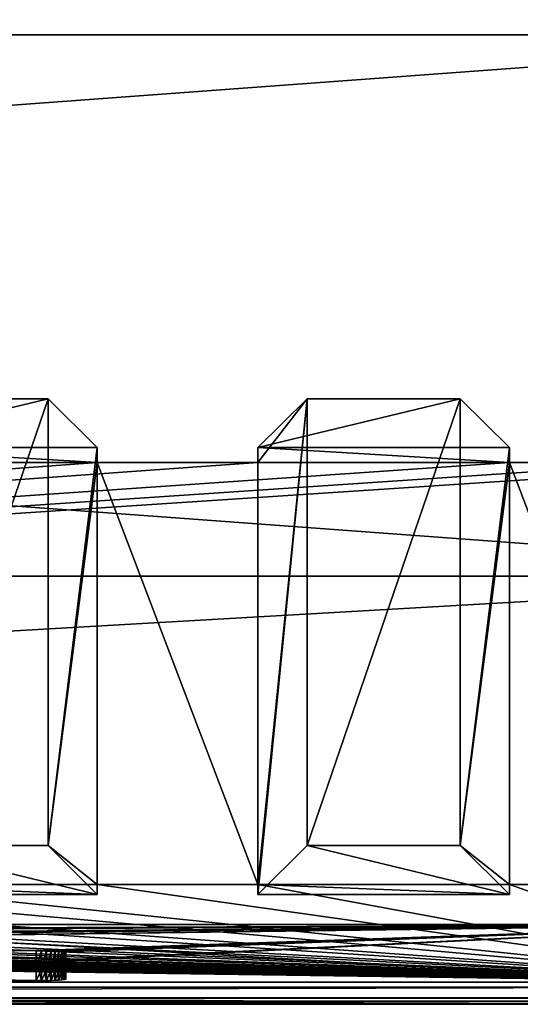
# Model space of a CAD drawing. Header units: inches. Extents: x -17.4 to 17.4, y 0 to 14.
# Tile 23 of 26: x 12.7 to 15.1, y 0 to 4.6. Entities that reach past the tile are written whole.
import ezdxf

# ---------------------------------------------------------------- set-up
doc = ezdxf.new("R2010")
doc.units = ezdxf.units.IN
doc.header["$LTSCALE"] = 65.185185
doc.header["$MEASUREMENT"] = 0
for name, color, linetype in [('10', 7, 'CONTINUOUS'), ('11', 7, 'CONTINUOUS'), ('113', 7, 'CONTINUOUS'), ('115', 7, 'CONTINUOUS'), ('116', 7, 'CONTINUOUS'), ('117', 7, 'CONTINUOUS'), ('12', 7, 'CONTINUOUS'), ('13', 7, 'CONTINUOUS'), ('133', 7, 'CONTINUOUS'), ('134', 7, 'CONTINUOUS'), ('15', 7, 'CONTINUOUS'), ('17', 7, 'CONTINUOUS'), ('173', 7, 'CONTINUOUS'), ('174', 7, 'CONTINUOUS'), ('175', 7, 'CONTINUOUS'), ('176', 7, 'CONTINUOUS'), ('177', 7, 'CONTINUOUS'), ('178', 7, 'CONTINUOUS'), ('18', 7, 'CONTINUOUS'), ('19', 7, 'CONTINUOUS'), ('20', 7, 'CONTINUOUS'), ('21', 7, 'CONTINUOUS'), ('22', 7, 'CONTINUOUS'), ('23', 7, 'CONTINUOUS'), ('3', 7, 'CONTINUOUS'), ('4', 7, 'CONTINUOUS'), ('5', 7, 'CONTINUOUS'), ('6', 7, 'CONTINUOUS'), ('64', 7, 'CONTINUOUS'), ('65', 7, 'CONTINUOUS'), ('66', 7, 'CONTINUOUS'), ('67', 7, 'CONTINUOUS'), ('68', 7, 'CONTINUOUS'), ('7', 7, 'CONTINUOUS'), ('8', 7, 'CONTINUOUS'), ('9', 7, 'CONTINUOUS')]:
    doc.layers.add(name, color=color, linetype=linetype)

msp = doc.modelspace()

# ---------------------------------------------------------------- linework, layer by layer
at = {"layer": '10', "color": 7, "linetype": 'CONTINUOUS'}
for points in [[(-17.226, 0, -0.5), (17.226, 0, -0.5), (-17.226, -0.015, -0.5), (-17.226, 0, -0.5)], [(17.226, 0, -0.5), (-17.226, -0.03, -0.5), (-17.226, -0.015, -0.5), (17.226, 0, -0.5)], [(-17.226, -0.03, -0.5), (17.226, 0, -0.5), (17.226, -0.015, -0.5), (-17.226, -0.03, -0.5)], [(17.226, -0.03, -0.5), (-17.226, -0.03, -0.5), (17.226, -0.015, -0.5), (17.226, -0.03, -0.5)]]:
    msp.add_3dface(points, dxfattribs=at)
at = {"layer": '11', "color": 7, "linetype": 'CONTINUOUS'}
for points in [[(17.1635, 1.97, -0.03), (17.1635, 0, -0.03), (-17.1635, 0, -0.03), (17.1635, 1.97, -0.03)], [(17.1635, 1.97, -0.03), (-17.1635, 0, -0.03), (-17.1635, 1.97, -0.03), (17.1635, 1.97, -0.03)]]:
    msp.add_3dface(points, dxfattribs=at)
at = {"layer": '113', "color": 7, "linetype": 'CONTINUOUS'}
for points in [[(12.8155, 0.0805, 20.1874), (7.1845, 0.0805, 20.1874), (12.8155, 0.132, 19.2048), (12.8155, 0.0805, 20.1874)], [(12.8155, 0.132, 19.2048), (7.1845, 0.0805, 20.1874), (7.1845, 0.132, 19.2048), (12.8155, 0.132, 19.2048)], [(12.8394, 0.1319, 19.2069), (12.8155, 0.0805, 20.1874), (12.8155, 0.132, 19.2048), (12.8394, 0.1319, 19.2069)], [(12.8394, 0.0807, 20.1853), (12.8155, 0.0805, 20.1874), (12.8394, 0.1319, 19.2069), (12.8394, 0.0807, 20.1853)], [(12.8625, 0.1316, 19.2131), (12.8394, 0.0807, 20.1853), (12.8394, 0.1319, 19.2069), (12.8625, 0.1316, 19.2131)], [(12.8625, 0.081, 20.1792), (12.8394, 0.0807, 20.1853), (12.8625, 0.1316, 19.2131), (12.8625, 0.081, 20.1792)], [(12.8842, 0.1311, 19.2232), (12.8625, 0.081, 20.1792), (12.8625, 0.1316, 19.2131), (12.8842, 0.1311, 19.2232)], [(12.8842, 0.0815, 20.169), (12.8625, 0.081, 20.1792), (12.8842, 0.1311, 19.2232), (12.8842, 0.0815, 20.169)], [(12.9039, 0.1304, 19.2369), (12.8842, 0.0815, 20.169), (12.8842, 0.1311, 19.2232), (12.9039, 0.1304, 19.2369)], [(12.9039, 0.0822, 20.1553), (12.8842, 0.0815, 20.169), (12.9039, 0.1304, 19.2369), (12.9039, 0.0822, 20.1553)], [(12.9208, 0.1295, 19.2538), (12.9039, 0.0822, 20.1553), (12.9039, 0.1304, 19.2369), (12.9208, 0.1295, 19.2538)], [(12.9208, 0.0831, 20.1384), (12.9039, 0.0822, 20.1553), (12.9208, 0.1295, 19.2538), (12.9208, 0.0831, 20.1384)], [(12.9346, 0.1284, 19.2734), (12.9208, 0.0831, 20.1384), (12.9208, 0.1295, 19.2538), (12.9346, 0.1284, 19.2734)], [(12.9346, 0.0841, 20.1188), (12.9208, 0.0831, 20.1384), (12.9346, 0.1284, 19.2734), (12.9346, 0.0841, 20.1188)], [(12.9447, 0.1273, 19.2951), (12.9346, 0.0841, 20.1188), (12.9346, 0.1284, 19.2734), (12.9447, 0.1273, 19.2951)], [(12.9447, 0.0853, 20.0971), (12.9346, 0.0841, 20.1188), (12.9447, 0.1273, 19.2951), (12.9447, 0.0853, 20.0971)], [(12.9509, 0.1261, 19.3182), (12.9447, 0.0853, 20.0971), (12.9447, 0.1273, 19.2951), (12.9509, 0.1261, 19.3182)], [(12.9509, 0.0865, 20.074), (12.9447, 0.0853, 20.0971), (12.9509, 0.1261, 19.3182), (12.9509, 0.0865, 20.074)], [(12.953, 0.1249, 19.3421), (12.9509, 0.0865, 20.074), (12.9509, 0.1261, 19.3182), (12.953, 0.1249, 19.3421)], [(12.953, 0.0877, 20.0501), (12.9509, 0.0865, 20.074), (12.953, 0.1249, 19.3421), (12.953, 0.0877, 20.0501)]]:
    msp.add_3dface(points, dxfattribs=at)
at = {"layer": '115', "color": 7, "linetype": 'CONTINUOUS'}
for points in [[(7.1845, 0.2219, 19.2095), (12.8155, 0.2219, 19.2095), (7.1845, 0.132, 19.2048), (7.1845, 0.2219, 19.2095)], [(12.8155, 0.2219, 19.2095), (12.8155, 0.132, 19.2048), (7.1845, 0.132, 19.2048), (12.8155, 0.2219, 19.2095)]]:
    msp.add_3dface(points, dxfattribs=at)
at = {"layer": '116', "color": 7, "linetype": 'CONTINUOUS'}
for points in [[(12.953, 0.2147, 19.3468), (12.953, 0.1776, 20.0548), (12.953, 0.1249, 19.3421), (12.953, 0.2147, 19.3468)], [(12.953, 0.1776, 20.0548), (12.953, 0.0877, 20.0501), (12.953, 0.1249, 19.3421), (12.953, 0.1776, 20.0548)]]:
    msp.add_3dface(points, dxfattribs=at)
at = {"layer": '117', "color": 7, "linetype": 'CONTINUOUS'}
for points in [[(12.8155, 0.1704, 20.1921), (7.1845, 0.1704, 20.1921), (12.8155, 0.0805, 20.1874), (12.8155, 0.1704, 20.1921)], [(7.1845, 0.1704, 20.1921), (7.1845, 0.0805, 20.1874), (12.8155, 0.0805, 20.1874), (7.1845, 0.1704, 20.1921)]]:
    msp.add_3dface(points, dxfattribs=at)
at = {"layer": '12', "color": 7, "linetype": 'CONTINUOUS'}
for points in [[(17.1635, 1.97), (17.1635, 1.97, -0.03), (-17.1635, 1.97, -0.03), (17.1635, 1.97)], [(17.1635, 1.97), (-17.1635, 1.97, -0.03), (-17.1635, 1.97), (17.1635, 1.97)]]:
    msp.add_3dface(points, dxfattribs=at)
at = {"layer": '13', "color": 7, "linetype": 'CONTINUOUS'}
for points in [[(13.7058, 14), (17.1635, 4.5), (-17.1635, 1.97), (13.7058, 14)], [(-13.7058, 14), (13.7058, 14), (-17.1635, 1.97), (-13.7058, 14)], [(17.1635, 4.5), (17.1635, 1.97), (-17.1635, 1.97), (17.1635, 4.5)]]:
    msp.add_3dface(points, dxfattribs=at)
at = {"layer": '133', "color": 7, "linetype": 'CONTINUOUS'}
for points in [[(12.8155, 0.2219, 19.2095), (12.8394, 0.2218, 19.2116), (12.8155, 0.132, 19.2048), (12.8155, 0.2219, 19.2095)], [(12.8394, 0.2218, 19.2116), (12.8394, 0.1319, 19.2069), (12.8155, 0.132, 19.2048), (12.8394, 0.2218, 19.2116)], [(12.8394, 0.2218, 19.2116), (12.8625, 0.2215, 19.2178), (12.8394, 0.1319, 19.2069), (12.8394, 0.2218, 19.2116)], [(12.8625, 0.2215, 19.2178), (12.8625, 0.1316, 19.2131), (12.8394, 0.1319, 19.2069), (12.8625, 0.2215, 19.2178)], [(12.8625, 0.2215, 19.2178), (12.8842, 0.221, 19.2279), (12.8625, 0.1316, 19.2131), (12.8625, 0.2215, 19.2178)], [(12.8842, 0.221, 19.2279), (12.8842, 0.1311, 19.2232), (12.8625, 0.1316, 19.2131), (12.8842, 0.221, 19.2279)], [(12.8842, 0.221, 19.2279), (12.9039, 0.2202, 19.2416), (12.8842, 0.1311, 19.2232), (12.8842, 0.221, 19.2279)], [(12.9039, 0.2202, 19.2416), (12.9039, 0.1304, 19.2369), (12.8842, 0.1311, 19.2232), (12.9039, 0.2202, 19.2416)], [(12.9039, 0.2202, 19.2416), (12.9208, 0.2194, 19.2585), (12.9039, 0.1304, 19.2369), (12.9039, 0.2202, 19.2416)], [(12.9208, 0.2194, 19.2585), (12.9208, 0.1295, 19.2538), (12.9039, 0.1304, 19.2369), (12.9208, 0.2194, 19.2585)], [(12.9208, 0.2194, 19.2585), (12.9346, 0.2183, 19.2781), (12.9208, 0.1295, 19.2538), (12.9208, 0.2194, 19.2585)], [(12.9346, 0.2183, 19.2781), (12.9346, 0.1284, 19.2734), (12.9208, 0.1295, 19.2538), (12.9346, 0.2183, 19.2781)], [(12.9346, 0.2183, 19.2781), (12.9447, 0.2172, 19.2998), (12.9346, 0.1284, 19.2734), (12.9346, 0.2183, 19.2781)], [(12.9447, 0.2172, 19.2998), (12.9447, 0.1273, 19.2951), (12.9346, 0.1284, 19.2734), (12.9447, 0.2172, 19.2998)], [(12.9447, 0.2172, 19.2998), (12.9509, 0.216, 19.323), (12.9447, 0.1273, 19.2951), (12.9447, 0.2172, 19.2998)], [(12.9509, 0.216, 19.323), (12.9509, 0.1261, 19.3182), (12.9447, 0.1273, 19.2951), (12.9509, 0.216, 19.323)], [(12.9509, 0.216, 19.323), (12.953, 0.2147, 19.3468), (12.9509, 0.1261, 19.3182), (12.9509, 0.216, 19.323)], [(12.953, 0.2147, 19.3468), (12.953, 0.1249, 19.3421), (12.9509, 0.1261, 19.3182), (12.953, 0.2147, 19.3468)]]:
    msp.add_3dface(points, dxfattribs=at)
at = {"layer": '134', "color": 7, "linetype": 'CONTINUOUS'}
for points in [[(12.8394, 0.1705, 20.1901), (12.8155, 0.1704, 20.1921), (12.8394, 0.0807, 20.1853), (12.8394, 0.1705, 20.1901)], [(12.8155, 0.1704, 20.1921), (12.8155, 0.0805, 20.1874), (12.8394, 0.0807, 20.1853), (12.8155, 0.1704, 20.1921)], [(12.8625, 0.1709, 20.1839), (12.8394, 0.1705, 20.1901), (12.8625, 0.081, 20.1792), (12.8625, 0.1709, 20.1839)], [(12.8394, 0.1705, 20.1901), (12.8394, 0.0807, 20.1853), (12.8625, 0.081, 20.1792), (12.8394, 0.1705, 20.1901)], [(12.8842, 0.1714, 20.1737), (12.8625, 0.1709, 20.1839), (12.8842, 0.0815, 20.169), (12.8842, 0.1714, 20.1737)], [(12.8625, 0.1709, 20.1839), (12.8625, 0.081, 20.1792), (12.8842, 0.0815, 20.169), (12.8625, 0.1709, 20.1839)], [(12.9039, 0.1721, 20.16), (12.8842, 0.1714, 20.1737), (12.9039, 0.0822, 20.1553), (12.9039, 0.1721, 20.16)], [(12.8842, 0.1714, 20.1737), (12.8842, 0.0815, 20.169), (12.9039, 0.0822, 20.1553), (12.8842, 0.1714, 20.1737)], [(12.9208, 0.173, 20.1431), (12.9039, 0.1721, 20.16), (12.9208, 0.0831, 20.1384), (12.9208, 0.173, 20.1431)], [(12.9039, 0.1721, 20.16), (12.9039, 0.0822, 20.1553), (12.9208, 0.0831, 20.1384), (12.9039, 0.1721, 20.16)], [(12.9346, 0.174, 20.1235), (12.9208, 0.173, 20.1431), (12.9346, 0.0841, 20.1188), (12.9346, 0.174, 20.1235)], [(12.9208, 0.173, 20.1431), (12.9208, 0.0831, 20.1384), (12.9346, 0.0841, 20.1188), (12.9208, 0.173, 20.1431)], [(12.9447, 0.1752, 20.1018), (12.9346, 0.174, 20.1235), (12.9447, 0.0853, 20.0971), (12.9447, 0.1752, 20.1018)], [(12.9346, 0.174, 20.1235), (12.9346, 0.0841, 20.1188), (12.9447, 0.0853, 20.0971), (12.9346, 0.174, 20.1235)], [(12.9509, 0.1764, 20.0787), (12.9447, 0.1752, 20.1018), (12.9509, 0.0865, 20.074), (12.9509, 0.1764, 20.0787)], [(12.9447, 0.1752, 20.1018), (12.9447, 0.0853, 20.0971), (12.9509, 0.0865, 20.074), (12.9447, 0.1752, 20.1018)], [(12.953, 0.1776, 20.0548), (12.9509, 0.1764, 20.0787), (12.953, 0.0877, 20.0501), (12.953, 0.1776, 20.0548)], [(12.9509, 0.1764, 20.0787), (12.9509, 0.0865, 20.074), (12.953, 0.0877, 20.0501), (12.9509, 0.1764, 20.0787)]]:
    msp.add_3dface(points, dxfattribs=at)
at = {"layer": '15', "color": 7, "linetype": 'CONTINUOUS'}
for points in [[(17.1635, 4.5, 22.5), (17.1635, 4.5), (13.7058, 14, 13), (17.1635, 4.5, 22.5)], [(17.1635, 4.5), (13.7058, 14), (13.7058, 14, 13), (17.1635, 4.5)]]:
    msp.add_3dface(points, dxfattribs=at)
at = {"layer": '17', "color": 7, "linetype": 'CONTINUOUS'}
for points in [[(-16.3225, -0.03), (16.3225, -0.03), (-16.3225, 0.073), (-16.3225, -0.03)], [(16.3225, -0.03), (16.3225, 0.073), (-16.3225, 0.073), (16.3225, -0.03)]]:
    msp.add_3dface(points, dxfattribs=at)
at = {"layer": '173', "color": 7, "linetype": 'CONTINUOUS'}
for points in [[(14.0798, 0.7112, 0.6954), (13.85, 0.4836, 0.7274), (15.025, 0.4836, 0.7274), (14.0798, 0.7112, 0.6954)], [(14.7952, 0.7112, 0.6954), (14.0798, 0.7112, 0.6954), (15.025, 0.4836, 0.7274), (14.7952, 0.7112, 0.6954)]]:
    msp.add_3dface(points, dxfattribs=at)
at = {"layer": '174', "color": 7, "linetype": 'CONTINUOUS'}
for points in [[(15.025, 2.5712, 15.5814), (13.85, 2.5712, 15.5814), (14.7952, 2.7988, 15.5494), (15.025, 2.5712, 15.5814)], [(14.7952, 2.7988, 15.5494), (13.85, 2.5712, 15.5814), (14.0798, 2.7988, 15.5494), (14.7952, 2.7988, 15.5494)]]:
    msp.add_3dface(points, dxfattribs=at)
at = {"layer": '175', "color": 7, "linetype": 'CONTINUOUS'}
for points in [[(15.025, 2.5016, 15.0863), (13.85, 2.5016, 15.0863), (13.85, 2.5712, 15.5814), (15.025, 2.5016, 15.0863)], [(15.025, 2.5016, 15.0863), (13.85, 2.5712, 15.5814), (15.025, 2.5712, 15.5814), (15.025, 2.5016, 15.0863)], [(13.85, 0.5294, 1.053), (15.025, 0.5294, 1.053), (15.025, 0.4836, 0.7274), (13.85, 0.5294, 1.053)], [(13.85, 0.4836, 0.7274), (13.85, 0.5294, 1.053), (15.025, 0.4836, 0.7274), (13.85, 0.4836, 0.7274)]]:
    msp.add_3dface(points, dxfattribs=at)
at = {"layer": '176', "color": 7, "linetype": 'CONTINUOUS'}
for points in [[(14.7952, 0.7112, 0.6954), (15.025, 2.5712, 15.5814), (14.7952, 2.7988, 15.5494), (14.7952, 0.7112, 0.6954)], [(14.7952, 0.7112, 0.6954), (15.025, 2.5016, 15.0863), (15.025, 2.5712, 15.5814), (14.7952, 0.7112, 0.6954)], [(15.025, 0.5294, 1.053), (15.025, 2.5016, 15.0863), (14.7952, 0.7112, 0.6954), (15.025, 0.5294, 1.053)], [(15.025, 0.5294, 1.053), (14.7952, 0.7112, 0.6954), (15.025, 0.4836, 0.7274), (15.025, 0.5294, 1.053)]]:
    msp.add_3dface(points, dxfattribs=at)
at = {"layer": '177', "color": 7, "linetype": 'CONTINUOUS'}
for points in [[(14.0798, 0.7112, 0.6954), (14.7952, 0.7112, 0.6954), (14.7952, 2.7988, 15.5494), (14.0798, 0.7112, 0.6954)], [(14.0798, 0.7112, 0.6954), (14.7952, 2.7988, 15.5494), (14.0798, 2.7988, 15.5494), (14.0798, 0.7112, 0.6954)]]:
    msp.add_3dface(points, dxfattribs=at)
at = {"layer": '178', "color": 7, "linetype": 'CONTINUOUS'}
for points in [[(13.85, 2.5016, 15.0863), (13.85, 0.5294, 1.053), (14.0798, 2.7988, 15.5494), (13.85, 2.5016, 15.0863)], [(13.85, 2.5712, 15.5814), (13.85, 2.5016, 15.0863), (14.0798, 2.7988, 15.5494), (13.85, 2.5712, 15.5814)], [(13.85, 0.5294, 1.053), (13.85, 0.4836, 0.7274), (14.0798, 2.7988, 15.5494), (13.85, 0.5294, 1.053)], [(13.85, 0.4836, 0.7274), (14.0798, 0.7112, 0.6954), (14.0798, 2.7988, 15.5494), (13.85, 0.4836, 0.7274)]]:
    msp.add_3dface(points, dxfattribs=at)
at = {"layer": '18', "color": 7, "linetype": 'CONTINUOUS'}
for points in [[(16.3225, -0.03, 22.5), (-16.3225, -0.03, 22.5), (16.3225, 0.0495, 22.5), (16.3225, -0.03, 22.5)], [(16.3225, 0.0495, 22.5), (-16.3225, -0.03, 22.5), (-16.3225, 0.0495, 22.5), (16.3225, 0.0495, 22.5)]]:
    msp.add_3dface(points, dxfattribs=at)
at = {"layer": '19', "color": 7, "linetype": 'CONTINUOUS'}
for points in [[(16.3225, 0.3431, 16.8975), (-12.8155, 0.2219, 19.2095), (-16.3225, 0.3431, 16.8975), (16.3225, 0.3431, 16.8975)], [(-12.8155, 0.2219, 19.2095), (16.3225, 0.3431, 16.8975), (-7.1845, 0.2219, 19.2095), (-12.8155, 0.2219, 19.2095)], [(-7.1845, 0.2219, 19.2095), (16.3225, 0.3431, 16.8975), (-7.1606, 0.2218, 19.2116), (-7.1845, 0.2219, 19.2095)], [(-7.1606, 0.2218, 19.2116), (16.3225, 0.3431, 16.8975), (-7.1375, 0.2215, 19.2178), (-7.1606, 0.2218, 19.2116)], [(-7.1375, 0.2215, 19.2178), (16.3225, 0.3431, 16.8975), (-7.1158, 0.221, 19.2279), (-7.1375, 0.2215, 19.2178)], [(-7.1158, 0.221, 19.2279), (16.3225, 0.3431, 16.8975), (-7.0961, 0.2202, 19.2416), (-7.1158, 0.221, 19.2279)], [(-7.0961, 0.2202, 19.2416), (16.3225, 0.3431, 16.8975), (-7.0792, 0.2194, 19.2585), (-7.0961, 0.2202, 19.2416)], [(-7.0792, 0.2194, 19.2585), (16.3225, 0.3431, 16.8975), (-7.0654, 0.2183, 19.2781), (-7.0792, 0.2194, 19.2585)], [(-7.0654, 0.2183, 19.2781), (16.3225, 0.3431, 16.8975), (-7.0553, 0.2172, 19.2998), (-7.0654, 0.2183, 19.2781)], [(-7.0553, 0.2172, 19.2998), (16.3225, 0.3431, 16.8975), (-7.0491, 0.216, 19.323), (-7.0553, 0.2172, 19.2998)], [(-7.0491, 0.216, 19.323), (16.3225, 0.3431, 16.8975), (-7.047, 0.2147, 19.3468), (-7.0491, 0.216, 19.323)], [(16.3225, 0.3431, 16.8975), (-3.4584, 0.232, 19.0181), (-7.047, 0.2147, 19.3468), (16.3225, 0.3431, 16.8975)], [(-3.4584, 0.232, 19.0181), (16.3225, 0.3431, 16.8975), (-3.405, 0.2322, 19.0143), (-3.4584, 0.232, 19.0181)], [(-3.405, 0.2322, 19.0143), (16.3225, 0.3431, 16.8975), (3.405, 0.2322, 19.0143), (-3.405, 0.2322, 19.0143)], [(3.405, 0.2322, 19.0143), (16.3225, 0.3431, 16.8975), (3.4584, 0.232, 19.0181), (3.405, 0.2322, 19.0143)], [(3.4584, 0.232, 19.0181), (16.3225, 0.3431, 16.8975), (3.5106, 0.2314, 19.0294), (3.4584, 0.232, 19.0181)], [(3.5106, 0.2314, 19.0294), (16.3225, 0.3431, 16.8975), (3.5608, 0.2304, 19.0481), (3.5106, 0.2314, 19.0294)], [(3.5608, 0.2304, 19.0481), (16.3225, 0.3431, 16.8975), (3.6077, 0.229, 19.0737), (3.5608, 0.2304, 19.0481)], [(3.6077, 0.229, 19.0737), (16.3225, 0.3431, 16.8975), (3.6506, 0.2274, 19.1057), (3.6077, 0.229, 19.0737)], [(3.6506, 0.2274, 19.1057), (16.3225, 0.3431, 16.8975), (3.6884, 0.2254, 19.1435), (3.6506, 0.2274, 19.1057)], [(3.6884, 0.2254, 19.1435), (16.3225, 0.3431, 16.8975), (3.7205, 0.2231, 19.1863), (3.6884, 0.2254, 19.1435)], [(3.7205, 0.2231, 19.1863), (16.3225, 0.3431, 16.8975), (3.7461, 0.2207, 19.2332), (3.7205, 0.2231, 19.1863)], [(3.7461, 0.2207, 19.2332), (16.3225, 0.3431, 16.8975), (3.7648, 0.2181, 19.2832), (3.7461, 0.2207, 19.2332)], [(3.7648, 0.2181, 19.2832), (16.3225, 0.3431, 16.8975), (3.7762, 0.2153, 19.3354), (3.7648, 0.2181, 19.2832)], [(3.7762, 0.2153, 19.3354), (16.3225, 0.3431, 16.8975), (3.78, 0.2125, 19.3887), (3.7762, 0.2153, 19.3354)], [(3.78, 0.2125, 19.3887), (16.3225, 0.3431, 16.8975), (3.78, 0.1798, 20.0129), (3.78, 0.2125, 19.3887)], [(3.78, 0.1798, 20.0129), (16.3225, 0.3431, 16.8975), (7.1606, 0.2218, 19.2116), (3.78, 0.1798, 20.0129)], [(7.1606, 0.2218, 19.2116), (16.3225, 0.3431, 16.8975), (7.1845, 0.2219, 19.2095), (7.1606, 0.2218, 19.2116)], [(7.1845, 0.2219, 19.2095), (16.3225, 0.3431, 16.8975), (12.8155, 0.2219, 19.2095), (7.1845, 0.2219, 19.2095)], [(12.8155, 0.2219, 19.2095), (16.3225, 0.3431, 16.8975), (12.8394, 0.2218, 19.2116), (12.8155, 0.2219, 19.2095)], [(12.8394, 0.2218, 19.2116), (16.3225, 0.3431, 16.8975), (12.8625, 0.2215, 19.2178), (12.8394, 0.2218, 19.2116)], [(12.8625, 0.2215, 19.2178), (16.3225, 0.3431, 16.8975), (12.8842, 0.221, 19.2279), (12.8625, 0.2215, 19.2178)], [(12.8842, 0.221, 19.2279), (16.3225, 0.3431, 16.8975), (12.9039, 0.2202, 19.2416), (12.8842, 0.221, 19.2279)], [(16.3225, 0.3431, 16.8975), (16.3225, 0.0495, 22.5), (12.9039, 0.1721, 20.16), (16.3225, 0.3431, 16.8975)], [(12.9039, 0.2202, 19.2416), (16.3225, 0.3431, 16.8975), (12.9208, 0.2194, 19.2585), (12.9039, 0.2202, 19.2416)], [(12.9208, 0.173, 20.1431), (16.3225, 0.3431, 16.8975), (12.9039, 0.1721, 20.16), (12.9208, 0.173, 20.1431)], [(12.9208, 0.2194, 19.2585), (16.3225, 0.3431, 16.8975), (12.9346, 0.2183, 19.2781), (12.9208, 0.2194, 19.2585)], [(12.9346, 0.174, 20.1235), (16.3225, 0.3431, 16.8975), (12.9208, 0.173, 20.1431), (12.9346, 0.174, 20.1235)], [(12.9346, 0.2183, 19.2781), (16.3225, 0.3431, 16.8975), (12.9447, 0.2172, 19.2998), (12.9346, 0.2183, 19.2781)], [(12.9447, 0.1752, 20.1018), (16.3225, 0.3431, 16.8975), (12.9346, 0.174, 20.1235), (12.9447, 0.1752, 20.1018)], [(12.9447, 0.2172, 19.2998), (16.3225, 0.3431, 16.8975), (12.9509, 0.216, 19.323), (12.9447, 0.2172, 19.2998)], [(12.9509, 0.1764, 20.0787), (16.3225, 0.3431, 16.8975), (12.9447, 0.1752, 20.1018), (12.9509, 0.1764, 20.0787)], [(12.9509, 0.216, 19.323), (16.3225, 0.3431, 16.8975), (12.953, 0.2147, 19.3468), (12.9509, 0.216, 19.323)], [(12.953, 0.1776, 20.0548), (16.3225, 0.3431, 16.8975), (12.9509, 0.1764, 20.0787), (12.953, 0.1776, 20.0548)], [(12.953, 0.2147, 19.3468), (16.3225, 0.3431, 16.8975), (12.953, 0.1776, 20.0548), (12.953, 0.2147, 19.3468)], [(16.3225, 0.0495, 22.5), (-16.3225, 0.0495, 22.5), (12.8155, 0.1704, 20.1921), (16.3225, 0.0495, 22.5)], [(12.8155, 0.1704, 20.1921), (-16.3225, 0.0495, 22.5), (7.1845, 0.1704, 20.1921), (12.8155, 0.1704, 20.1921)], [(12.8394, 0.1705, 20.1901), (16.3225, 0.0495, 22.5), (12.8155, 0.1704, 20.1921), (12.8394, 0.1705, 20.1901)], [(12.8625, 0.1709, 20.1839), (16.3225, 0.0495, 22.5), (12.8394, 0.1705, 20.1901), (12.8625, 0.1709, 20.1839)], [(12.8842, 0.1714, 20.1737), (16.3225, 0.0495, 22.5), (12.8625, 0.1709, 20.1839), (12.8842, 0.1714, 20.1737)], [(12.9039, 0.1721, 20.16), (16.3225, 0.0495, 22.5), (12.8842, 0.1714, 20.1737), (12.9039, 0.1721, 20.16)]]:
    msp.add_3dface(points, dxfattribs=at)
at = {"layer": '20', "color": 7, "linetype": 'CONTINUOUS'}
for points in [[(16.3225, 2.5016, 15.0863), (16.3225, 0.3431, 16.8975), (-16.3225, 0.3431, 16.8975), (16.3225, 2.5016, 15.0863)], [(16.3225, 2.5016, 15.0863), (-16.3225, 0.3431, 16.8975), (15.775, 2.5016, 15.0863), (16.3225, 2.5016, 15.0863)], [(15.775, 2.5016, 15.0863), (-16.3225, 0.3431, 16.8975), (15.025, 2.5016, 15.0863), (15.775, 2.5016, 15.0863)], [(15.025, 2.5016, 15.0863), (-16.3225, 0.3431, 16.8975), (13.85, 2.5016, 15.0863), (15.025, 2.5016, 15.0863)], [(13.85, 2.5016, 15.0863), (-16.3225, 0.3431, 16.8975), (13.1, 2.5016, 15.0863), (13.85, 2.5016, 15.0863)], [(13.1, 2.5016, 15.0863), (-16.3225, 0.3431, 16.8975), (11.925, 2.5016, 15.0863), (13.1, 2.5016, 15.0863)]]:
    msp.add_3dface(points, dxfattribs=at)
at = {"layer": '21', "color": 7, "linetype": 'CONTINUOUS'}
for points in [[(13.85, 2.5016, 15.0863), (13.1, 2.5016, 15.0863), (13.85, 0.5294, 1.053), (13.85, 2.5016, 15.0863)], [(13.85, 0.5294, 1.053), (13.1, 2.5016, 15.0863), (13.1, 0.5294, 1.053), (13.85, 0.5294, 1.053)], [(15.775, 2.5016, 15.0863), (15.025, 2.5016, 15.0863), (15.775, 0.5294, 1.053), (15.775, 2.5016, 15.0863)], [(15.775, 0.5294, 1.053), (15.025, 2.5016, 15.0863), (15.025, 0.5294, 1.053), (15.775, 0.5294, 1.053)]]:
    msp.add_3dface(points, dxfattribs=at)
at = {"layer": '22', "color": 7, "linetype": 'CONTINUOUS'}
for points in [[(16.3225, 0.073, 1.053), (-15.775, 0.5294, 1.053), (-16.3225, 0.5294, 1.053), (16.3225, 0.073, 1.053)], [(-16.3225, 0.073, 1.053), (16.3225, 0.073, 1.053), (-16.3225, 0.5294, 1.053), (-16.3225, 0.073, 1.053)], [(16.3225, 0.073, 1.053), (-15.025, 0.5294, 1.053), (-15.775, 0.5294, 1.053), (16.3225, 0.073, 1.053)], [(-15.025, 0.5294, 1.053), (16.3225, 0.073, 1.053), (-13.85, 0.5294, 1.053), (-15.025, 0.5294, 1.053)], [(16.3225, 0.073, 1.053), (-13.1, 0.5294, 1.053), (-13.85, 0.5294, 1.053), (16.3225, 0.073, 1.053)], [(-13.1, 0.5294, 1.053), (16.3225, 0.073, 1.053), (-11.925, 0.5294, 1.053), (-13.1, 0.5294, 1.053)], [(16.3225, 0.073, 1.053), (-11.175, 0.5294, 1.053), (-11.925, 0.5294, 1.053), (16.3225, 0.073, 1.053)], [(-11.175, 0.5294, 1.053), (16.3225, 0.073, 1.053), (-10, 0.5294, 1.053), (-11.175, 0.5294, 1.053)], [(16.3225, 0.073, 1.053), (-9.25, 0.5294, 1.053), (-10, 0.5294, 1.053), (16.3225, 0.073, 1.053)], [(-9.25, 0.5294, 1.053), (16.3225, 0.073, 1.053), (-8.075, 0.5294, 1.053), (-9.25, 0.5294, 1.053)], [(16.3225, 0.073, 1.053), (-7.325, 0.5294, 1.053), (-8.075, 0.5294, 1.053), (16.3225, 0.073, 1.053)], [(-7.325, 0.5294, 1.053), (16.3225, 0.073, 1.053), (-6.15, 0.5294, 1.053), (-7.325, 0.5294, 1.053)], [(16.3225, 0.073, 1.053), (-5.4, 0.5294, 1.053), (-6.15, 0.5294, 1.053), (16.3225, 0.073, 1.053)], [(-5.4, 0.5294, 1.053), (16.3225, 0.073, 1.053), (-4.225, 0.5294, 1.053), (-5.4, 0.5294, 1.053)], [(16.3225, 0.073, 1.053), (-3.475, 0.5294, 1.053), (-4.225, 0.5294, 1.053), (16.3225, 0.073, 1.053)], [(-3.475, 0.5294, 1.053), (16.3225, 0.073, 1.053), (-2.3, 0.5294, 1.053), (-3.475, 0.5294, 1.053)], [(16.3225, 0.073, 1.053), (-1.55, 0.5294, 1.053), (-2.3, 0.5294, 1.053), (16.3225, 0.073, 1.053)], [(-1.55, 0.5294, 1.053), (16.3225, 0.073, 1.053), (-0.375, 0.5294, 1.053), (-1.55, 0.5294, 1.053)], [(-0.375, 0.5294, 1.053), (16.3225, 0.073, 1.053), (0.375, 0.5294, 1.053), (-0.375, 0.5294, 1.053)], [(16.3225, 0.073, 1.053), (1.55, 0.5294, 1.053), (0.375, 0.5294, 1.053), (16.3225, 0.073, 1.053)], [(16.3225, 0.073, 1.053), (2.3, 0.5294, 1.053), (1.55, 0.5294, 1.053), (16.3225, 0.073, 1.053)], [(2.3, 0.5294, 1.053), (16.3225, 0.073, 1.053), (3.475, 0.5294, 1.053), (2.3, 0.5294, 1.053)], [(16.3225, 0.073, 1.053), (4.225, 0.5294, 1.053), (3.475, 0.5294, 1.053), (16.3225, 0.073, 1.053)], [(4.225, 0.5294, 1.053), (16.3225, 0.073, 1.053), (5.4, 0.5294, 1.053), (4.225, 0.5294, 1.053)], [(16.3225, 0.073, 1.053), (6.15, 0.5294, 1.053), (5.4, 0.5294, 1.053), (16.3225, 0.073, 1.053)], [(6.15, 0.5294, 1.053), (16.3225, 0.073, 1.053), (7.325, 0.5294, 1.053), (6.15, 0.5294, 1.053)], [(16.3225, 0.073, 1.053), (8.075, 0.5294, 1.053), (7.325, 0.5294, 1.053), (16.3225, 0.073, 1.053)], [(8.075, 0.5294, 1.053), (16.3225, 0.073, 1.053), (9.25, 0.5294, 1.053), (8.075, 0.5294, 1.053)], [(16.3225, 0.073, 1.053), (10, 0.5294, 1.053), (9.25, 0.5294, 1.053), (16.3225, 0.073, 1.053)], [(10, 0.5294, 1.053), (16.3225, 0.073, 1.053), (11.175, 0.5294, 1.053), (10, 0.5294, 1.053)], [(16.3225, 0.073, 1.053), (11.925, 0.5294, 1.053), (11.175, 0.5294, 1.053), (16.3225, 0.073, 1.053)], [(11.925, 0.5294, 1.053), (16.3225, 0.073, 1.053), (13.1, 0.5294, 1.053), (11.925, 0.5294, 1.053)], [(16.3225, 0.073, 1.053), (13.85, 0.5294, 1.053), (13.1, 0.5294, 1.053), (16.3225, 0.073, 1.053)], [(13.85, 0.5294, 1.053), (16.3225, 0.073, 1.053), (15.025, 0.5294, 1.053), (13.85, 0.5294, 1.053)], [(16.3225, 0.073, 1.053), (15.775, 0.5294, 1.053), (15.025, 0.5294, 1.053), (16.3225, 0.073, 1.053)]]:
    msp.add_3dface(points, dxfattribs=at)
at = {"layer": '23', "color": 7, "linetype": 'CONTINUOUS'}
for points in [[(-16.3225, 0.073), (16.3225, 0.073), (-0.4329, 0.073, 0.315), (-16.3225, 0.073)], [(16.3225, 0.073, 1.053), (-16.3225, 0.073, 1.053), (0.503, 0.073, 0.757), (16.3225, 0.073, 1.053)], [(-0.4329, 0.073, 0.315), (16.3225, 0.073), (-0.4039, 0.073, 0.3176), (-0.4329, 0.073, 0.315)], [(-0.4039, 0.073, 0.3176), (16.3225, 0.073), (-0.113, 0.073, 0.3152), (-0.4039, 0.073, 0.3176)], [(-0.113, 0.073, 0.3152), (16.3225, 0.073), (-0.085, 0.073, 0.3161), (-0.113, 0.073, 0.3152)], [(16.3225, 0.073), (0.2841, 0.073, 0.3152), (-0.085, 0.073, 0.3161), (16.3225, 0.073)], [(0.2841, 0.073, 0.3152), (16.3225, 0.073), (0.3118, 0.073, 0.3191), (0.2841, 0.073, 0.3152)], [(0.3118, 0.073, 0.3191), (16.3225, 0.073), (0.604, 0.073, 0.315), (0.3118, 0.073, 0.3191)], [(16.3225, 0.073), (16.3225, 0.073, 1.053), (0.503, 0.073, 0.757), (16.3225, 0.073)], [(0.604, 0.073, 0.649), (16.3225, 0.073), (0.503, 0.073, 0.757), (0.604, 0.073, 0.649)], [(0.604, 0.073, 0.315), (16.3225, 0.073), (0.604, 0.073, 0.381), (0.604, 0.073, 0.315)], [(0.604, 0.073, 0.381), (16.3225, 0.073), (0.604, 0.073, 0.583), (0.604, 0.073, 0.381)], [(0.604, 0.073, 0.583), (16.3225, 0.073), (0.604, 0.073, 0.649), (0.604, 0.073, 0.583)]]:
    msp.add_3dface(points, dxfattribs=at)
at = {"layer": '3', "color": 7, "linetype": 'CONTINUOUS'}
for points in [[(17.1635, 4.5, 22.5), (-13.7058, 14, 13), (-17.1635, 4.5, 22.5), (17.1635, 4.5, 22.5)], [(-13.7058, 14, 13), (17.1635, 4.5, 22.5), (13.7058, 14, 13), (-13.7058, 14, 13)]]:
    msp.add_3dface(points, dxfattribs=at)
at = {"layer": '4', "color": 7, "linetype": 'CONTINUOUS'}
for points in [[(17.1635, 1.97, 22.5), (17.1635, 4.5, 22.5), (-17.1635, 4.5, 22.5), (17.1635, 1.97, 22.5)], [(17.1635, 1.97, 22.5), (-17.1635, 4.5, 22.5), (-17.1635, 1.97, 22.5), (17.1635, 1.97, 22.5)]]:
    msp.add_3dface(points, dxfattribs=at)
at = {"layer": '5', "color": 7, "linetype": 'CONTINUOUS'}
for points in [[(17.1635, 1.97, 22.53), (17.1635, 1.97, 22.5), (-17.1635, 1.97, 22.5), (17.1635, 1.97, 22.53)], [(17.1635, 1.97, 22.53), (-17.1635, 1.97, 22.5), (-17.1635, 1.97, 22.53), (17.1635, 1.97, 22.53)]]:
    msp.add_3dface(points, dxfattribs=at)
at = {"layer": '6', "color": 7, "linetype": 'CONTINUOUS'}
for points in [[(17.1635, 0, 22.53), (17.1635, 1.97, 22.53), (-17.1635, 1.97, 22.53), (17.1635, 0, 22.53)], [(17.1635, 0, 22.53), (-17.1635, 1.97, 22.53), (-17.1635, 0, 22.53), (17.1635, 0, 22.53)]]:
    msp.add_3dface(points, dxfattribs=at)
at = {"layer": '64', "color": 7, "linetype": 'CONTINUOUS'}
for points in [[(12.1548, 0.7112, 0.6954), (11.925, 0.4836, 0.7274), (13.1, 0.4836, 0.7274), (12.1548, 0.7112, 0.6954)], [(12.8702, 0.7112, 0.6954), (12.1548, 0.7112, 0.6954), (13.1, 0.4836, 0.7274), (12.8702, 0.7112, 0.6954)]]:
    msp.add_3dface(points, dxfattribs=at)
at = {"layer": '65', "color": 7, "linetype": 'CONTINUOUS'}
for points in [[(13.1, 2.5712, 15.5814), (11.925, 2.5712, 15.5814), (12.8702, 2.7988, 15.5494), (13.1, 2.5712, 15.5814)], [(12.8702, 2.7988, 15.5494), (11.925, 2.5712, 15.5814), (12.1548, 2.7988, 15.5494), (12.8702, 2.7988, 15.5494)]]:
    msp.add_3dface(points, dxfattribs=at)
at = {"layer": '66', "color": 7, "linetype": 'CONTINUOUS'}
for points in [[(13.1, 2.5016, 15.0863), (11.925, 2.5016, 15.0863), (11.925, 2.5712, 15.5814), (13.1, 2.5016, 15.0863)], [(13.1, 2.5016, 15.0863), (11.925, 2.5712, 15.5814), (13.1, 2.5712, 15.5814), (13.1, 2.5016, 15.0863)], [(11.925, 0.5294, 1.053), (13.1, 0.5294, 1.053), (13.1, 0.4836, 0.7274), (11.925, 0.5294, 1.053)], [(11.925, 0.4836, 0.7274), (11.925, 0.5294, 1.053), (13.1, 0.4836, 0.7274), (11.925, 0.4836, 0.7274)]]:
    msp.add_3dface(points, dxfattribs=at)
at = {"layer": '67', "color": 7, "linetype": 'CONTINUOUS'}
for points in [[(12.8702, 0.7112, 0.6954), (13.1, 2.5712, 15.5814), (12.8702, 2.7988, 15.5494), (12.8702, 0.7112, 0.6954)], [(12.8702, 0.7112, 0.6954), (13.1, 2.5016, 15.0863), (13.1, 2.5712, 15.5814), (12.8702, 0.7112, 0.6954)], [(13.1, 0.5294, 1.053), (13.1, 2.5016, 15.0863), (12.8702, 0.7112, 0.6954), (13.1, 0.5294, 1.053)], [(13.1, 0.5294, 1.053), (12.8702, 0.7112, 0.6954), (13.1, 0.4836, 0.7274), (13.1, 0.5294, 1.053)]]:
    msp.add_3dface(points, dxfattribs=at)
at = {"layer": '68', "color": 7, "linetype": 'CONTINUOUS'}
for points in [[(12.1548, 0.7112, 0.6954), (12.8702, 0.7112, 0.6954), (12.8702, 2.7988, 15.5494), (12.1548, 0.7112, 0.6954)], [(12.1548, 0.7112, 0.6954), (12.8702, 2.7988, 15.5494), (12.1548, 2.7988, 15.5494), (12.1548, 0.7112, 0.6954)]]:
    msp.add_3dface(points, dxfattribs=at)
at = {"layer": '7', "color": 7, "linetype": 'CONTINUOUS'}
for points in [[(-17.1635, 0, -0.03), (17.1635, 0, -0.03), (-17.226, 0, -0.5), (-17.1635, 0, -0.03)], [(-17.226, 0, -0.5), (17.1635, 0, -0.03), (17.226, 0, -0.5), (-17.226, 0, -0.5)], [(-17.1635, 0, 22.53), (-17.226, 0, 23), (17.226, 0, 23), (-17.1635, 0, 22.53)], [(17.1635, 0, 22.53), (-17.1635, 0, 22.53), (17.226, 0, 23), (17.1635, 0, 22.53)]]:
    msp.add_3dface(points, dxfattribs=at)
at = {"layer": '8', "color": 7, "linetype": 'CONTINUOUS'}
for points in [[(17.226, 0, 23), (-17.226, 0, 23), (17.226, -0.015, 23), (17.226, 0, 23)], [(-17.226, 0, 23), (-17.226, -0.015, 23), (17.226, -0.03, 23), (-17.226, 0, 23)], [(17.226, -0.015, 23), (-17.226, 0, 23), (17.226, -0.03, 23), (17.226, -0.015, 23)], [(-17.226, -0.015, 23), (-17.226, -0.03, 23), (17.226, -0.03, 23), (-17.226, -0.015, 23)]]:
    msp.add_3dface(points, dxfattribs=at)
at = {"layer": '9', "color": 7, "linetype": 'CONTINUOUS'}
for points in [[(17.226, -0.03, 23), (-17.226, -0.03, 23), (16.3225, -0.03, 22.5), (17.226, -0.03, 23)], [(-17.226, -0.03, 23), (-16.3225, -0.03, 22.5), (16.3225, -0.03, 22.5), (-17.226, -0.03, 23)], [(-17.226, -0.03, -0.5), (17.226, -0.03, -0.5), (-16.3225, -0.03), (-17.226, -0.03, -0.5)], [(-16.3225, -0.03), (17.226, -0.03, -0.5), (16.3225, -0.03), (-16.3225, -0.03)]]:
    msp.add_3dface(points, dxfattribs=at)

doc.saveas('drawing.dxf')
